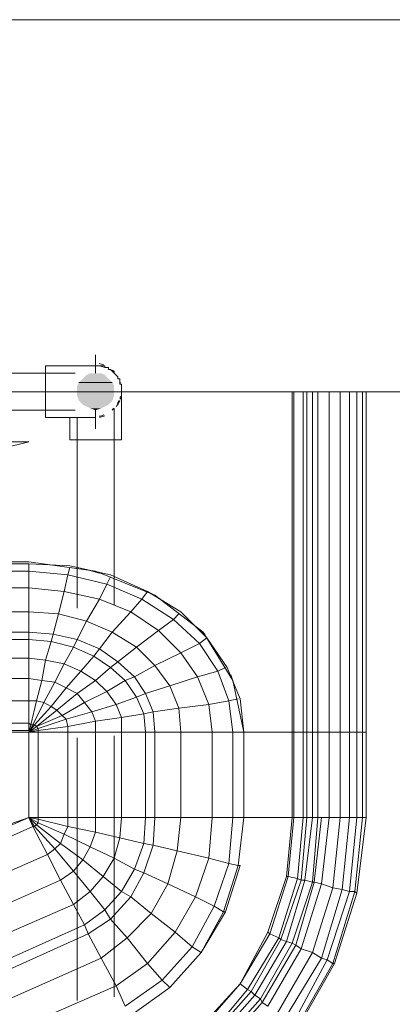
# Model space of a CAD drawing. Header units: millimetres. Extents: x 352 to 350573, y -22 to 37733.
# Tile 115 of 214: x 68882 to 69282, y 21092 to 22151. Entities that reach past the tile are written whole.
import ezdxf

# ---------------------------------------------------------------- set-up
doc = ezdxf.new("R2010")
doc.units = ezdxf.units.MM
for name, color, linetype, true_color in [('PDF$_83$-$Floor$Plan$-$В_Этаж$01_Сводный$A-DETL-MBND', 7, 'Continuous', 0xdd3700), ('PDF$_83$-$Floor$Plan$-$В_Этаж$01_Сводный$P-PIPE-CNTR', 150, 'Continuous', 0x007fff), ('PDF$_83$new_ifc_RVT-1-В_Этаж$01_Сводный$A-WALL', 7, 'Continuous', 0xdddd6e), ('PDF$_83$new_ifc_RVT-1-В_Этаж$01_Сводный$M-EQPM', 7, 'Continuous', 0xbababa)]:
    doc.layers.add(name, color=color, linetype=linetype, true_color=true_color)
doc.layers.add('PDF$_83$-$Floor$Plan$-$В_Этаж$01_Сводный$P-PIPE', color=3, linetype='Continuous')

msp = doc.modelspace()

# ---------------------------------------------------------------- linework, layer by layer
at = {"layer": 'PDF$_83$-$Floor$Plan$-$В_Этаж$01_Сводный$A-DETL-MBND', "color": 150, "lineweight": 0, "true_color": 0x007fff}
for points in [[(68936, 21722.9), (68936, 21699), (68963.8, 21699), (68991.7, 21699), (68991.7, 21750.7), (68991.7, 21752.7), (68991.7, 21754.7), (68991.7, 21756.7), (68991.7, 21758.7), (68989.7, 21758.7), (68989.7, 21760.7), (68989.7, 21762.6), (68989.7, 21764.6), (68987.7, 21764.6), (68987.7, 21766.6), (68985.7, 21768.6), (68983.7, 21770.6), (68983.7, 21772.6), (68981.7, 21772.6), (68979.7, 21774.6), (68977.7, 21774.6), (68977.7, 21776.6), (68975.8, 21776.6), (68973.8, 21776.6), (68973.8, 21778.6), (68971.8, 21778.6), (68969.8, 21778.6), (68967.8, 21778.6), (68965.8, 21778.6), (68963.8, 21778.6)], [(68973.8, 21776.6), (68967.8, 21778.6)], [(68983.7, 21770.6), (68981.7, 21772.6)], [(68991.7, 21758.7), (68989.7, 21758.7)], [(68985.7, 21734.8), (68987.7, 21736.8), (68989.7, 21740.8), (68987.7, 21738.8)], [(68989.7, 21742.7), (68991.7, 21744.7)], [(68981.7, 21730.8), (68983.7, 21732.8), (68983.7, 21730.8), (68983.7, 21522)], [(68943.9, 21722.9), (68943.9, 21518)], [(68967.8, 21722.9), (68973.8, 21724.8)], [(68943.9, 21378.7), (68943.9, 21096.3)], [(68983.7, 21100.2), (68983.7, 21380.7)]]:
    msp.add_lwpolyline(points, dxfattribs=at)
at = {"layer": 'PDF$_83$-$Floor$Plan$-$В_Этаж$01_Сводный$P-PIPE', "color": 150, "lineweight": 0, "true_color": 0x007fff}
for points in [[(68963.8, 21770.6), (68963.8, 21778.6), (68910.1, 21778.6), (68910.1, 21750.7), (68910.1, 21722.9), (68963.8, 21722.9), (68963.8, 21730.8)], [(68941.9, 21770.6), (68840.5, 21770.6)], [(68850.4, 21730.8), (68941.9, 21730.8)], [(68784.8, 21697), (68745, 21697), (68800.7, 21683.1), (68800.7, 21615.4), (68836.5, 21615.4), (68836.5, 21683.1), (68892.2, 21697), (68852.4, 21697)]]:
    msp.add_lwpolyline(points, dxfattribs=at)
at = {"layer": 'PDF$_83$-$Floor$Plan$-$В_Этаж$01_Сводный$P-PIPE', "lineweight": 0}
msp.add_lwpolyline([(68981.7, 21760.7), (68945.9, 21760.7), (68981.7, 21760.7)], dxfattribs=at)
at = {"layer": 'PDF$_83$-$Floor$Plan$-$В_Этаж$01_Сводный$P-PIPE', "color": 150, "lineweight": 0, "true_color": 0x007fff}
for centre, start, end in [((68962.3, 21752.6), 69.2031, 79.5461), ((68962.3, 21752.6), 41.4569, 47.5763), ((68962.4, 21752.6), 13.3251, 16.6781), ((68962.3, 21752.6), 330.0017, 336.9564), ((68962.4, 21752.6), 343.3219, 346.6749), ((68962.3, 21752.6), 280.4539, 290.7969), ((68962.4, 21752.6), 312.6701, 317.253)]:
    msp.add_arc(centre, 28.8, start, end, dxfattribs=at)
at = {"layer": 'PDF$_83$-$Floor$Plan$-$В_Этаж$01_Сводный$P-PIPE', "transparency": 33554559}
for points in [[(68953.9, 21768.6), (68977.7, 21764.6), (68949.9, 21764.6)], [(68957.9, 21770.6), (68973.8, 21768.6), (68953.9, 21768.6)], [(68973.8, 21768.6), (68953.9, 21768.6), (68977.7, 21764.6)], [(68963.8, 21770.6), (68969.8, 21770.6), (68957.9, 21770.6)], [(68969.8, 21770.6), (68957.9, 21770.6), (68973.8, 21768.6)], [(68945.9, 21760.7), (68983.7, 21756.7), (68943.9, 21756.7)], [(68949.9, 21764.6), (68981.7, 21760.7), (68945.9, 21760.7)], [(68945.9, 21760.7), (68981.7, 21760.7), (68981.7, 21760.7)], [(68981.7, 21760.7), (68945.9, 21760.7), (68983.7, 21756.7)], [(68977.7, 21764.6), (68949.9, 21764.6), (68981.7, 21760.7)], [(68983.7, 21756.7), (68943.9, 21756.7), (68983.7, 21750.7)], [(68943.9, 21756.7), (68983.7, 21750.7), (68943.9, 21750.7)], [(68983.7, 21750.7), (68943.9, 21750.7), (68983.7, 21746.7)], [(68943.9, 21750.7), (68983.7, 21746.7), (68943.9, 21746.7)], [(68983.7, 21746.7), (68943.9, 21746.7), (68981.7, 21740.8)], [(68943.9, 21746.7), (68981.7, 21740.8), (68945.9, 21740.8)], [(68981.7, 21740.8), (68945.9, 21740.8), (68977.7, 21736.8)], [(68945.9, 21740.8), (68977.7, 21736.8), (68949.9, 21736.8)], [(68977.7, 21736.8), (68949.9, 21736.8), (68973.8, 21734.8)], [(68949.9, 21736.8), (68973.8, 21734.8), (68953.9, 21734.8)], [(68953.9, 21734.8), (68957.9, 21732.8), (68969.8, 21732.8)], [(68953.9, 21734.8), (68973.8, 21734.8), (68969.8, 21732.8)], [(68957.9, 21732.8), (68969.8, 21732.8), (68963.8, 21730.8)]]:
    msp.add_solid(points, dxfattribs=at)
at = {"layer": 'PDF$_83$-$Floor$Plan$-$В_Этаж$01_Сводный$P-PIPE-CNTR', "lineweight": 0}
for points in [[(68963.8, 21778.6), (68963.8, 21790.5)], [(68991.7, 21750.7), (69003.6, 21750.7)], [(68963.8, 21710.9), (68963.8, 21722.9)]]:
    msp.add_lwpolyline(points, dxfattribs=at)
at = {"layer": 'PDF$_83$new_ifc_RVT-1-В_Этаж$01_Сводный$A-WALL', "lineweight": 0}
msp.add_lwpolyline([(66909, 21750.7), (69809.2, 21750.7), (69809.2, 22150.5), (66909, 22150.5)], close=True, dxfattribs=at)
at = {"layer": 'PDF$_83$new_ifc_RVT-1-В_Этаж$01_Сводный$M-EQPM', "lineweight": 0}
for points in [[(69174.7, 21384.7), (69174.7, 21750.7), (69174.7, 21384.7), (69123, 21384.7), (69111, 21440.4), (69079.2, 21492.1), (69027.5, 21531.9), (68963.8, 21557.8), (68892.2, 21567.7), (68697.3, 21567.7)], [(69176.7, 21750.7), (69176.7, 21384.7), (69176.7, 21293.2), (69186.6, 21293.2), (69180.6, 21227.6), (69160.7, 21163.9), (69162.7, 21161.9), (69184.6, 21225.6), (69180.6, 21227.6), (69170.7, 21229.5), (69176.7, 21293.2), (69174.7, 21293.2), (69168.7, 21229.5), (69174.7, 21293.2), (69168.7, 21229.5), (69170.7, 21229.5), (69176.7, 21293.2), (69186.6, 21293.2), (69180.6, 21227.6), (69160.7, 21163.9), (69126.9, 21108.2), (69130.9, 21106.2), (69162.7, 21161.9), (69168.7, 21159.9), (69134.9, 21102.2), (69091.1, 21052.5)], [(69095.1, 21046.5), (69140.9, 21098.3), (69174.7, 21157.9), (69196.6, 21223.6), (69188.6, 21225.6), (69196.6, 21293.2), (69190.6, 21293.2), (69190.6, 21384.7), (69196.6, 21384.7), (69202.5, 21384.7), (69202.5, 21750.7)], [(69226.4, 21750.7), (69226.4, 21384.7), (69214.5, 21384.7), (69206.5, 21384.7), (69202.5, 21384.7), (69202.5, 21293.2), (69206.5, 21293.2), (69214.5, 21293.2), (69226.4, 21293.2), (69218.4, 21217.6), (69196.6, 21148), (69158.8, 21082.3), (69166.7, 21076.4), (69206.5, 21142), (69228.4, 21215.6), (69218.4, 21217.6), (69206.5, 21221.6), (69214.5, 21293.2)], [(69190.6, 21750.7), (69190.6, 21384.7), (69186.6, 21384.7), (69176.7, 21384.7), (69186.6, 21384.7), (69190.6, 21384.7), (69196.6, 21384.7), (69202.5, 21384.7), (69206.5, 21384.7), (69214.5, 21384.7), (69226.4, 21384.7), (69236.3, 21384.7), (69244.3, 21384.7), (69250.3, 21384.7), (69250.3, 21750.7)], [(69178.7, 21066.4), (69218.4, 21136.1), (69212.5, 21140), (69236.3, 21213.6), (69242.3, 21213.6), (69218.4, 21136.1), (69220.4, 21136.1), (69180.6, 21066.4), (69220.4, 21136.1), (69218.4, 21136.1), (69242.3, 21213.6), (69236.3, 21213.6), (69244.3, 21293.2), (69236.3, 21293.2), (69236.3, 21384.7), (69236.3, 21750.7)], [(69190.6, 21293.2), (69196.6, 21293.2), (69188.6, 21225.6), (69184.6, 21225.6), (69190.6, 21293.2), (69186.6, 21293.2), (69186.6, 21384.7), (69186.6, 21750.7)], [(69202.5, 21293.2), (69206.5, 21293.2), (69198.5, 21223.6), (69196.6, 21223.6), (69202.5, 21293.2), (69196.6, 21293.2), (69196.6, 21384.7), (69196.6, 21750.7)], [(69214.5, 21750.7), (69214.5, 21384.7), (69214.5, 21293.2), (69226.4, 21293.2), (69236.3, 21293.2), (69228.4, 21215.6), (69218.4, 21217.6), (69226.4, 21293.2)], [(69244.3, 21750.7), (69244.3, 21384.7), (69236.3, 21384.7), (69226.4, 21384.7), (69226.4, 21293.2), (69236.3, 21293.2), (69244.3, 21293.2), (69236.3, 21213.6), (69228.4, 21215.6), (69236.3, 21293.2)], [(69250.3, 21293.2), (69254.2, 21293.2), (69244.3, 21211.6), (69242.3, 21213.6), (69250.3, 21293.2), (69244.3, 21293.2), (69244.3, 21384.7), (69250.3, 21384.7), (69254.2, 21384.7), (69254.2, 21750.7)], [(68689.3, 21535.9), (68689.3, 21533.9), (68675.4, 21428.5), (68671.4, 21418.5), (68892.2, 21418.5), (68892.2, 21394.6), (68416.8, 21394.6), (68416.8, 21418.5), (68416.8, 21442.4), (68416.8, 21464.3), (68416.8, 21484.2), (68416.8, 21492.1), (68416.8, 21514), (68416.8, 21539.9), (68416.8, 21557.8), (68416.8, 21565.7), (68611.7, 21565.7)], [(68679.4, 21464.3), (68892.2, 21464.3), (68892.2, 21484.2), (68892.2, 21492.1), (68892.2, 21514), (68892.2, 21539.9), (68892.2, 21557.8), (68892.2, 21565.7), (68936, 21563.7), (68979.7, 21553.8), (69019.5, 21535.9)], [(68695.3, 21557.8), (68892.2, 21557.8), (68934, 21553.8), (68930, 21535.9), (68967.8, 21527.9), (68953.9, 21504), (68981.7, 21492.1), (69007.6, 21476.2), (68987.7, 21460.3), (69005.6, 21444.4), (69017.5, 21426.5), (69007.6, 21422.5), (69015.5, 21404.6), (68991.7, 21400.6), (68991.7, 21384.7), (69017.5, 21384.7), (69027.5, 21384.7), (69027.5, 21293.2), (69055.3, 21293.2), (69089.1, 21293.2), (69085.2, 21249.4), (69051.3, 21257.4), (69055.3, 21293.2)], [(69089.1, 21293.2), (69111, 21293.2), (69107, 21243.5), (69091.1, 21197.7), (69067.3, 21154), (69035.4, 21118.2), (69019.5, 21136.1), (69049.4, 21169.9), (69071.2, 21207.7), (69085.2, 21249.4), (69051.3, 21257.4), (69025.5, 21263.4), (69027.5, 21293.2), (69017.5, 21293.2), (69017.5, 21384.7), (68991.7, 21384.7), (68963.8, 21384.7), (68963.8, 21396.6), (68991.7, 21400.6), (68985.7, 21414.5), (69007.6, 21422.5), (68995.6, 21440.4), (68979.7, 21454.3), (68987.7, 21460.3), (68967.8, 21474.2), (68943.9, 21484.2), (68953.9, 21504), (68924, 21512), (68930, 21535.9), (68892.2, 21539.9), (68892.2, 21557.8), (68892.2, 21565.7), (68697.3, 21565.7)], [(68936, 21561.7), (68934, 21553.8), (68975.8, 21543.8), (68967.8, 21527.9), (69001.6, 21514), (69031.5, 21494.1), (69007.6, 21476.2), (69027.5, 21456.3), (69043.4, 21434.4), (69017.5, 21426.5), (69025.5, 21406.6), (69015.5, 21404.6), (69017.5, 21384.7), (69027.5, 21384.7), (69055.3, 21384.7), (69089.1, 21384.7), (69089.1, 21293.2), (69111, 21293.2), (69123, 21293.2), (69111, 21293.2), (69111, 21384.7), (69089.1, 21384.7), (69055.3, 21384.7), (69053.3, 21410.6), (69085.2, 21414.5), (69073.2, 21444.4), (69095.1, 21450.3), (69075.2, 21480.2), (69047.4, 21506), (69053.3, 21512)], [(68967.8, 21555.8), (68953.9, 21559.7)], [(69111, 21293.2), (69107, 21243.5), (69085.2, 21249.4), (69089.1, 21293.2), (69055.3, 21293.2), (69055.3, 21384.7), (69027.5, 21384.7), (69025.5, 21406.6), (69053.3, 21410.6), (69043.4, 21434.4), (69073.2, 21444.4), (69055.3, 21470.2), (69031.5, 21494.1), (69047.4, 21506), (69013.6, 21527.9), (68975.8, 21543.8), (68979.7, 21551.8)], [(69083.2, 21486.1), (69055.3, 21514), (69019.5, 21535.9), (69013.6, 21527.9), (69001.6, 21514), (68981.7, 21492.1), (68967.8, 21474.2), (68961.8, 21466.3), (68947.9, 21450.3), (68932, 21432.4), (68920.1, 21438.4), (68930, 21458.3), (68910.1, 21462.3), (68916.1, 21482.2), (68892.2, 21484.2), (68892.2, 21492.1), (68683.4, 21492.1)], [(68691.3, 21539.9), (68892.2, 21539.9), (68892.2, 21514), (68892.2, 21492.1), (68918.1, 21490.1), (68916.1, 21482.2), (68940, 21476.2), (68930, 21458.3), (68947.9, 21450.3), (68963.8, 21440.4), (68943.9, 21426.5), (68951.9, 21416.5), (68959.8, 21406.6), (68932, 21398.6), (68934, 21390.7), (68902.2, 21386.7), (68902.2, 21384.7), (68934, 21384.7), (68963.8, 21384.7), (68963.8, 21293.2), (68991.7, 21293.2), (69017.5, 21293.2), (69015.5, 21265.3), (68989.7, 21271.3), (68991.7, 21293.2)], [(69033.4, 21527.9), (69023.5, 21533.9)], [(69027.5, 21293.2), (69055.3, 21293.2), (69051.3, 21257.4), (69041.4, 21221.6), (69015.5, 21233.5), (69025.5, 21263.4), (69015.5, 21265.3), (69017.5, 21293.2), (68991.7, 21293.2), (68991.7, 21384.7), (68963.8, 21384.7), (68934, 21384.7), (68934, 21390.7), (68963.8, 21396.6), (68959.8, 21406.6), (68985.7, 21414.5), (68975.8, 21428.5), (68963.8, 21440.4), (68979.7, 21454.3), (68961.8, 21466.3), (68940, 21476.2), (68943.9, 21484.2), (68918.1, 21490.1), (68924, 21512), (68892.2, 21514), (68687.3, 21514)], [(69081.2, 21490.1), (69073.2, 21496.1)], [(68683.4, 21484.2), (68892.2, 21484.2), (68892.2, 21464.3), (68910.1, 21462.3), (68906.1, 21440.4), (68920.1, 21438.4), (68908.1, 21416.5), (68916.1, 21412.5), (68898.2, 21392.7), (68900.2, 21390.7), (68892.2, 21384.7), (68900.2, 21390.7), (68928, 21402.6), (68951.9, 21416.5), (68975.8, 21428.5), (68995.6, 21440.4), (69005.6, 21444.4), (69027.5, 21456.3), (69055.3, 21470.2), (69075.2, 21480.2), (69083.2, 21486.1), (69105.1, 21454.3), (69119, 21420.5), (69123, 21384.7), (69111, 21384.7), (69107, 21418.5), (69117, 21420.5)], [(69123, 21384.7), (69111, 21384.7), (69089.1, 21384.7), (69085.2, 21414.5), (69107, 21418.5), (69095.1, 21450.3), (69103.1, 21454.3)], [(68663.5, 21386.7), (68892.2, 21386.7), (68892.2, 21394.6), (68892.2, 21418.5), (68892.2, 21442.4), (68677.4, 21442.4)], [(69113, 21434.4), (69109, 21446.4)], [(68892.2, 21386.7), (68892.2, 21394.6), (68894.2, 21392.7), (68892.2, 21384.7), (68902.2, 21384.7), (68902.2, 21293.2), (68934, 21293.2), (68963.8, 21293.2), (68963.8, 21277.3), (68934, 21283.3), (68934, 21293.2)], [(68900.2, 21390.7), (68900.2, 21390.7)], [(68667.4, 21384.7), (68892.2, 21384.7), (68892.2, 21293.2), (68902.2, 21293.2), (68892.2, 21293.2), (68902.2, 21291.2), (68934, 21283.3), (68930, 21275.3), (68902.2, 21287.2), (68902.2, 21291.2), (68892.2, 21293.2), (68902.2, 21287.2), (68930, 21275.3), (68926, 21265.3), (68900.2, 21285.2), (68902.2, 21287.2), (68892.2, 21293.2), (68900.2, 21285.2), (68926, 21265.3), (68949.9, 21247.4), (68971.8, 21229.5), (68991.7, 21213.6), (69001.6, 21207.7), (68991.7, 21213.6), (69005.6, 21237.5), (69015.5, 21233.5), (69005.6, 21237.5), (69015.5, 21265.3), (69025.5, 21263.4), (69051.3, 21257.4)], [(68902.2, 21293.2), (68934, 21293.2), (68934, 21283.3), (68930, 21275.3), (68926, 21265.3), (68920.1, 21259.4), (68940, 21235.5), (68949.9, 21247.4), (68971.8, 21229.5), (68983.7, 21249.4), (68957.9, 21261.4), (68983.7, 21249.4), (68989.7, 21271.3), (68963.8, 21277.3), (68989.7, 21271.3), (69015.5, 21265.3), (69005.6, 21237.5), (68983.7, 21249.4), (69005.6, 21237.5), (68991.7, 21213.6), (68971.8, 21229.5), (68957.9, 21213.6), (68940, 21235.5), (68949.9, 21247.4), (68957.9, 21261.4), (68963.8, 21277.3), (68963.8, 21293.2), (68934, 21293.2), (68934, 21384.7), (68902.2, 21384.7), (68892.2, 21384.7), (68892.2, 21293.2), (68751, 21243.5)], [(68800.7, 21253.4), (68892.2, 21293.2), (68898.2, 21283.3), (68920.1, 21259.4), (68940, 21235.5), (68957.9, 21213.6), (68973.8, 21193.7), (68979.7, 21183.8), (69001.6, 21207.7), (69015.5, 21233.5), (69041.4, 21221.6), (69071.2, 21207.7), (69041.4, 21221.6), (69023.5, 21189.8), (68997.6, 21163.9), (68969.8, 21142), (68985.7, 21112.2), (69019.5, 21136.1), (69049.4, 21169.9), (69023.5, 21189.8), (69001.6, 21207.7), (69023.5, 21189.8), (69041.4, 21221.6), (69051.3, 21257.4)], [(68812.6, 21209.7), (68912.1, 21253.4), (68920.1, 21259.4), (68912.1, 21253.4), (68896.2, 21283.3), (68898.2, 21283.3), (68896.2, 21283.3), (68892.2, 21293.2), (68896.2, 21283.3), (68802.7, 21241.5)], [(69017.5, 21293.2), (69027.5, 21293.2), (69025.5, 21263.4), (69015.5, 21233.5), (69001.6, 21207.7), (68979.7, 21183.8), (68973.8, 21193.7), (68991.7, 21213.6), (68973.8, 21193.7), (68957.9, 21213.6), (68971.8, 21229.5), (68983.7, 21249.4), (68989.7, 21271.3), (68991.7, 21293.2), (68963.8, 21293.2)], [(69196.6, 21293.2), (69202.5, 21293.2), (69196.6, 21223.6), (69174.7, 21157.9), (69178.7, 21155.9), (69198.5, 21223.6), (69206.5, 21293.2), (69214.5, 21293.2), (69206.5, 21221.6), (69198.5, 21223.6), (69206.5, 21221.6), (69184.6, 21152), (69178.7, 21155.9), (69198.5, 21223.6), (69196.6, 21223.6), (69188.6, 21225.6), (69168.7, 21159.9), (69174.7, 21157.9), (69178.7, 21155.9), (69142.8, 21094.3), (69140.9, 21098.3), (69134.9, 21102.2), (69130.9, 21106.2), (69126.9, 21108.2), (69119, 21114.2), (69077.2, 21068.4), (69119, 21114.2), (69077.2, 21068.4)], [(69123, 21293.2), (69123, 21293.2)], [(69186.6, 21293.2), (69190.6, 21293.2), (69184.6, 21225.6), (69180.6, 21227.6), (69170.7, 21229.5), (69168.7, 21229.5), (69174.7, 21293.2), (69123, 21293.2)], [(69174.7, 21293.2), (69174.7, 21293.2)], [(69174.7, 21293.2), (69174.7, 21293.2)], [(69254.2, 21293.2), (69244.3, 21211.6), (69220.4, 21136.1), (69244.3, 21211.6), (69242.3, 21213.6), (69250.3, 21293.2), (69244.3, 21293.2)], [(68836.5, 21126.1), (68951.9, 21177.8), (68973.8, 21193.7), (68951.9, 21177.8), (68940, 21199.7), (68957.9, 21213.6), (68940, 21199.7), (68926, 21225.6), (68940, 21235.5), (68926, 21225.6), (68912.1, 21253.4), (68926, 21225.6), (68822.6, 21179.8)], [(68995.6, 21090.3), (69035.4, 21118.2), (69043.4, 21110.2), (69035.4, 21118.2), (69067.3, 21154), (69077.2, 21148), (69067.3, 21154), (69091.1, 21197.7), (69101.1, 21191.8), (69091.1, 21197.7), (69107, 21243.5), (69117, 21241.5), (69101.1, 21191.8), (69103.1, 21191.8), (69119, 21241.5), (69103.1, 21191.8), (69101.1, 21191.8), (69117, 21241.5), (69107, 21243.5), (69085.2, 21249.4), (69071.2, 21207.7), (69049.4, 21169.9), (69023.5, 21189.8), (68997.6, 21163.9), (68979.7, 21183.8), (68955.9, 21167.9), (68840.5, 21116.2)], [(69148.8, 21169.9), (69168.7, 21229.5)], [(69148.8, 21169.9), (69168.7, 21229.5)], [(69148.8, 21169.9), (69168.7, 21229.5)], [(69148.8, 21169.9), (69168.7, 21229.5)], [(69148.8, 21169.9), (69168.7, 21229.5)], [(69148.8, 21169.9), (69168.7, 21229.5)], [(69168.7, 21229.5), (69168.7, 21229.5)], [(69168.7, 21229.5), (69168.7, 21229.5)], [(69168.7, 21229.5), (69168.7, 21229.5)], [(69168.7, 21229.5), (69168.7, 21229.5)], [(68822.6, 21179.8), (68926, 21225.6)], [(68926, 21225.6), (68940, 21199.7)], [(69091.1, 21052.5), (69134.9, 21102.2), (69168.7, 21159.9), (69188.6, 21225.6), (69184.6, 21225.6)], [(69162.7, 21161.9), (69184.6, 21225.6)], [(69071.2, 21207.7), (69091.1, 21197.7)], [(69071.2, 21207.7), (69091.1, 21197.7)], [(68848.5, 21088.3), (68969.8, 21142), (68997.6, 21163.9), (68979.7, 21183.8), (68955.9, 21167.9), (68951.9, 21177.8), (68940, 21199.7), (68830.5, 21152)], [(68830.5, 21152), (68940, 21199.7)], [(68848.5, 21088.3), (68969.8, 21142), (68955.9, 21167.9), (68951.9, 21177.8), (68836.5, 21126.1)], [(68840.5, 21116.2), (68955.9, 21167.9), (68969.8, 21142), (68985.7, 21112.2), (68858.4, 21056.5)], [(69049.4, 21169.9), (69067.3, 21154)], [(69049.4, 21169.9), (69067.3, 21154)], [(69077.2, 21066.4), (69119, 21114.2), (69148.8, 21169.9), (69119, 21114.2), (69077.2, 21066.4)], [(69119, 21114.2), (69148.8, 21169.9)], [(69119, 21114.2), (69148.8, 21169.9)], [(69119, 21114.2), (69148.8, 21169.9)], [(69119, 21114.2), (69148.8, 21169.9)], [(69119, 21114.2), (69150.8, 21167.9)], [(69148.8, 21169.9), (69148.8, 21169.9)], [(69148.8, 21169.9), (69148.8, 21169.9)], [(69148.8, 21169.9), (69150.8, 21167.9)], [(69148.8, 21169.9), (69148.8, 21169.9)], [(69148.8, 21169.9), (69150.8, 21167.9)], [(69150.8, 21167.9), (69160.7, 21163.9)], [(68997.6, 21163.9), (69019.5, 21136.1)], [(68997.6, 21163.9), (69019.5, 21136.1)], [(69095.1, 21046.5), (69140.9, 21098.3), (69174.7, 21157.9), (69168.7, 21159.9), (69162.7, 21161.9), (69130.9, 21106.2), (69134.9, 21102.2), (69140.9, 21098.3), (69142.8, 21094.3), (69148.8, 21090.3), (69142.8, 21094.3), (69097.1, 21042.6)], [(69148.8, 21090.3), (69184.6, 21152), (69178.7, 21155.9), (69142.8, 21094.3), (69097.1, 21042.6)], [(69160.7, 21163.9), (69162.7, 21161.9)], [(69043.4, 21110.2), (69077.2, 21148)], [(69043.4, 21110.2), (69077.2, 21148)], [(69043.4, 21110.2), (69077.2, 21148)], [(69043.4, 21110.2), (69077.2, 21148)], [(69077.2, 21148), (69077.2, 21148)], [(69077.2, 21148), (69077.2, 21148)], [(69166.7, 21076.4), (69206.5, 21142), (69196.6, 21148), (69184.6, 21152), (69148.8, 21090.3)], [(69174.7, 21070.4), (69212.5, 21140), (69206.5, 21142), (69196.6, 21148), (69158.8, 21082.3)], [(68858.4, 21056.5), (68985.7, 21112.2), (68995.6, 21090.3), (68985.7, 21112.2), (69019.5, 21136.1), (69035.4, 21118.2), (68995.6, 21090.3)], [(69174.7, 21070.4), (69212.5, 21140), (69218.4, 21136.1), (69178.7, 21066.4)], [(69077.2, 21068.4), (69119, 21114.2)], [(69119, 21114.2), (69119, 21114.2)], [(69119, 21114.2), (69119, 21114.2)], [(69119, 21114.2), (69119, 21114.2)], [(69119, 21114.2), (69119, 21114.2)], [(69001.6, 21080.4), (69043.4, 21110.2)], [(69043.4, 21110.2), (69001.6, 21080.4)], [(69043.4, 21110.2), (69043.4, 21110.2)], [(69043.4, 21110.2), (69043.4, 21110.2)], [(69085.2, 21058.5), (69126.9, 21108.2), (69085.2, 21058.5)], [(69087.2, 21056.5), (69130.9, 21106.2), (69087.2, 21056.5)]]:
    msp.add_lwpolyline(points, dxfattribs=at)
for points in [[(68892.2, 21442.4), (68892.2, 21418.5), (68900.2, 21418.5), (68894.2, 21392.7), (68896.2, 21392.7), (68892.2, 21384.7), (68898.2, 21392.7), (68896.2, 21392.7), (68908.1, 21416.5), (68900.2, 21418.5), (68906.1, 21440.4), (68892.2, 21442.4), (68892.2, 21464.3)], [(68932, 21432.4), (68916.1, 21412.5), (68922, 21408.6), (68900.2, 21390.7), (68902.2, 21388.7), (68892.2, 21384.7), (68902.2, 21386.7), (68902.2, 21388.7), (68932, 21398.6), (68928, 21402.6), (68922, 21408.6), (68943.9, 21426.5)], [(69174.7, 21384.7), (69123, 21384.7), (69123, 21293.2), (69174.7, 21293.2), (69174.7, 21384.7), (69176.7, 21384.7)], [(69254.2, 21384.7), (69250.3, 21384.7), (69250.3, 21293.2), (69254.2, 21293.2)], [(68900.2, 21285.2), (68892.2, 21293.2), (68898.2, 21283.3)], [(68902.2, 21293.2), (68902.2, 21291.2), (68902.2, 21287.2), (68900.2, 21285.2), (68898.2, 21283.3), (68920.1, 21259.4), (68926, 21265.3), (68949.9, 21247.4), (68957.9, 21261.4), (68930, 21275.3), (68957.9, 21261.4), (68963.8, 21277.3), (68934, 21283.3), (68902.2, 21291.2)], [(69123, 21293.2), (69117, 21241.5), (69119, 21241.5), (69117, 21241.5)], [(68912.1, 21253.4), (68896.2, 21283.3), (68802.7, 21241.5), (68812.6, 21209.7)], [(69170.7, 21229.5), (69150.8, 21167.9), (69119, 21114.2), (69126.9, 21108.2), (69160.7, 21163.9), (69150.8, 21167.9)], [(69218.4, 21217.6), (69206.5, 21221.6), (69184.6, 21152), (69196.6, 21148)], [(69236.3, 21213.6), (69228.4, 21215.6), (69206.5, 21142), (69212.5, 21140)], [(69103.1, 21191.8), (69077.2, 21148), (69101.1, 21191.8), (69077.2, 21148)], [(69119, 21114.2), (69077.2, 21068.4)], [(69043.4, 21110.2), (69001.6, 21080.4)]]:
    msp.add_lwpolyline(points, close=True, dxfattribs=at)

doc.saveas('drawing.dxf')
